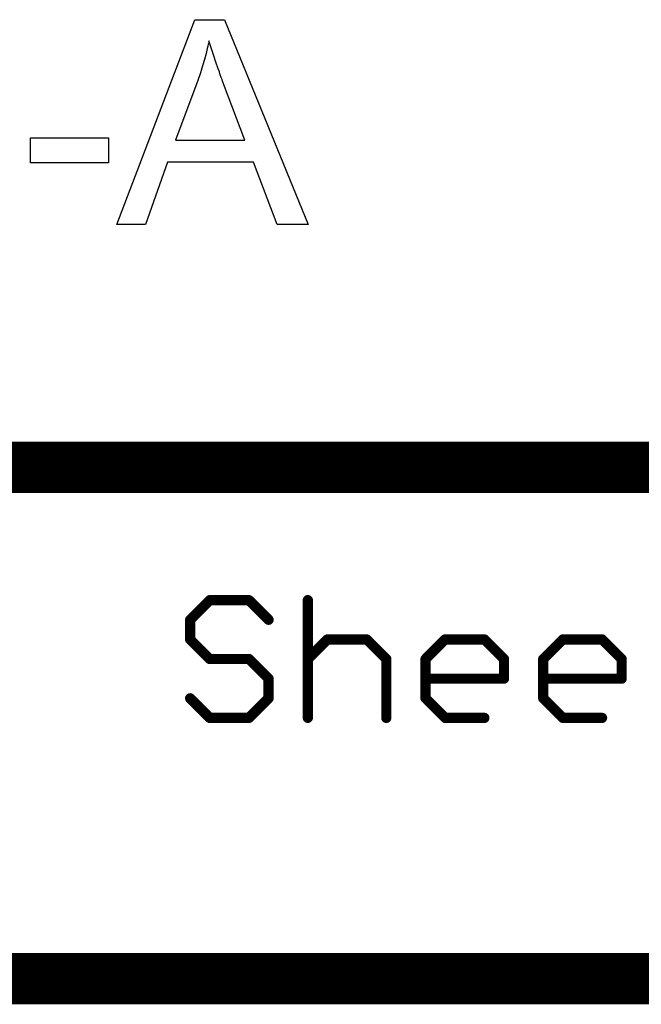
# Model space of a CAD drawing. Extents: x -1.3 to 9.2, y -4.6 to 3.5.
# Tile 132 of 215: x 8.062 to 8.305, y -4.563 to -4.178. Entities that reach past the tile are written whole.
import ezdxf

# ---------------------------------------------------------------- set-up
doc = ezdxf.new("R2010")
doc.units = 0
doc.layers.get('0').update_dxf_attribs({"linetype": 'CONTINUOUS'})
doc.layers.add('acc-ni-360-23-a_document', color=1, linetype='CONTINUOUS')

# ---------------------------------------------------------------- blocks, each defined once
blk = doc.blocks.new('D41')
at = {"const_width": 0.001}
blk.add_lwpolyline([(-0.0005, 0, 1), (0.0005, 0, 1)], format="xyb", close=True, dxfattribs=at)
blk = doc.blocks.new('D43')
at = {"const_width": 0.002}
blk.add_lwpolyline([(-0.001, 0, 1), (0.001, 0, 1)], format="xyb", close=True, dxfattribs=at)

msp = doc.modelspace()

# ---------------------------------------------------------------- linework, layer by layer
at = {"layer": 'acc-ni-360-23-a_document', "color": 1}
for points in [[(8.174756, -4.258032), (8.162723, -4.258032), (8.153351, -4.233735), (8.119798, -4.233735), (8.111121, -4.258032), (8.099898, -4.258032), (8.130443, -4.177967), (8.142013, -4.177967), (8.174756, -4.258032)], [(8.135996, -4.186298), (8.135996, -4.186414), (8.135881, -4.186645), (8.135881, -4.187108), (8.135649, -4.187571), (8.135533, -4.188381), (8.135302, -4.18919), (8.134839, -4.191157), (8.134261, -4.193471), (8.133451, -4.196017), (8.132641, -4.198793), (8.1316, -4.201686), (8.122922, -4.225057), (8.149996, -4.225057), (8.141666, -4.203074), (8.141666, -4.202959), (8.14155, -4.202612), (8.141319, -4.202033), (8.141087, -4.201339), (8.14074, -4.200529), (8.140393, -4.199488), (8.140046, -4.198331), (8.139583, -4.197174), (8.138657, -4.194513), (8.137732, -4.191736), (8.136806, -4.188959), (8.135996, -4.186298)], [(8.096658, -4.233966), (8.066229, -4.233966), (8.066229, -4.224132), (8.096658, -4.224132), (8.096658, -4.233966)]]:
    msp.add_lwpolyline(points, dxfattribs=at)
for points, const_width in [([(7.966618, -4.353), (8.766618, -4.353)], 0.02), ([(8.128618, -4.412634), (8.136291, -4.404961)], 0.004), ([(8.136291, -4.404961), (8.151638, -4.404961)], 0.004), ([(8.136291, -4.403961), (8.136291, -4.403961)], 0.002), ([(8.136291, -4.403961), (8.136291, -4.403961)], 0.002), ([(8.136998, -4.405668), (8.136998, -4.405668)], 0.002), ([(8.136998, -4.405668), (8.136998, -4.405668)], 0.002), ([(8.151638, -4.404961), (8.159311, -4.412634)], 0.004), ([(8.152345, -4.404254), (8.152345, -4.404254)], 0.002), ([(8.152345, -4.404254), (8.152345, -4.404254)], 0.002), ([(8.174657, -4.451), (8.174657, -4.404961)], 0.004), ([(8.175657, -4.404961), (8.175657, -4.404961)], 0.002), ([(8.175657, -4.404961), (8.175657, -4.404961)], 0.002), ([(8.151638, -4.405961), (8.151638, -4.405961)], 0.002), ([(8.151638, -4.405961), (8.151638, -4.405961)], 0.002), ([(8.128618, -4.420307), (8.128618, -4.412634)], 0.004), ([(8.127911, -4.411927), (8.127911, -4.411927)], 0.002), ([(8.127911, -4.411927), (8.127911, -4.411927)], 0.002), ([(8.129618, -4.412634), (8.129618, -4.412634)], 0.002), ([(8.129618, -4.412634), (8.129618, -4.412634)], 0.002), ([(8.158604, -4.413341), (8.158604, -4.413341)], 0.002), ([(8.158604, -4.413341), (8.158604, -4.413341)], 0.002), ([(8.128618, -4.420307), (8.136291, -4.42798)], 0.004), ([(8.127618, -4.420307), (8.127618, -4.420307)], 0.002), ([(8.127618, -4.420307), (8.127618, -4.420307)], 0.002), ([(8.129325, -4.4196), (8.129325, -4.4196)], 0.002), ([(8.129325, -4.4196), (8.129325, -4.4196)], 0.002), ([(8.174657, -4.42798), (8.18233, -4.420307)], 0.004), ([(8.18233, -4.420307), (8.197677, -4.420307)], 0.004), ([(8.18233, -4.419307), (8.18233, -4.419307)], 0.002), ([(8.18233, -4.419307), (8.18233, -4.419307)], 0.002), ([(8.183037, -4.421014), (8.183037, -4.421014)], 0.002), ([(8.183037, -4.421014), (8.183037, -4.421014)], 0.002), ([(8.197677, -4.420307), (8.20535, -4.42798)], 0.004), ([(8.198384, -4.4196), (8.198384, -4.4196)], 0.002), ([(8.198384, -4.4196), (8.198384, -4.4196)], 0.002), ([(8.220696, -4.42798), (8.22837, -4.420307)], 0.004), ([(8.22837, -4.420307), (8.243716, -4.420307)], 0.004), ([(8.22837, -4.419307), (8.22837, -4.419307)], 0.002), ([(8.22837, -4.419307), (8.22837, -4.419307)], 0.002), ([(8.229077, -4.421014), (8.229077, -4.421014)], 0.002), ([(8.229077, -4.421014), (8.229077, -4.421014)], 0.002), ([(8.243716, -4.420307), (8.251389, -4.42798)], 0.004), ([(8.244423, -4.4196), (8.244423, -4.4196)], 0.002), ([(8.244423, -4.4196), (8.244423, -4.4196)], 0.002), ([(8.266736, -4.42798), (8.274409, -4.420307)], 0.004), ([(8.274409, -4.420307), (8.289755, -4.420307)], 0.004), ([(8.274409, -4.419307), (8.274409, -4.419307)], 0.002), ([(8.274409, -4.419307), (8.274409, -4.419307)], 0.002), ([(8.275116, -4.421014), (8.275116, -4.421014)], 0.002), ([(8.275116, -4.421014), (8.275116, -4.421014)], 0.002), ([(8.289755, -4.420307), (8.297429, -4.42798)], 0.004), ([(8.290462, -4.4196), (8.290462, -4.4196)], 0.002), ([(8.290462, -4.4196), (8.290462, -4.4196)], 0.002), ([(8.197677, -4.421307), (8.197677, -4.421307)], 0.002), ([(8.197677, -4.421307), (8.197677, -4.421307)], 0.002), ([(8.243716, -4.421307), (8.243716, -4.421307)], 0.002), ([(8.243716, -4.421307), (8.243716, -4.421307)], 0.002), ([(8.289755, -4.421307), (8.289755, -4.421307)], 0.002), ([(8.289755, -4.421307), (8.289755, -4.421307)], 0.002), ([(8.136291, -4.42798), (8.151638, -4.42798)], 0.004), ([(8.135584, -4.428688), (8.135584, -4.428688)], 0.002), ([(8.135584, -4.428688), (8.135584, -4.428688)], 0.002), ([(8.136291, -4.42698), (8.136291, -4.42698)], 0.002), ([(8.136291, -4.42698), (8.136291, -4.42698)], 0.002), ([(8.151638, -4.42798), (8.159311, -4.435654)], 0.004), ([(8.152345, -4.427273), (8.152345, -4.427273)], 0.002), ([(8.152345, -4.427273), (8.152345, -4.427273)], 0.002), ([(8.17395, -4.427273), (8.17395, -4.427273)], 0.002), ([(8.17395, -4.427273), (8.17395, -4.427273)], 0.002), ([(8.20535, -4.451), (8.20535, -4.42798)], 0.004), ([(8.204643, -4.428688), (8.204643, -4.428688)], 0.002), ([(8.204643, -4.428688), (8.204643, -4.428688)], 0.002), ([(8.20635, -4.42798), (8.20635, -4.42798)], 0.002), ([(8.20635, -4.42798), (8.20635, -4.42798)], 0.002), ([(8.220696, -4.443327), (8.220696, -4.42798)], 0.004), ([(8.219989, -4.427273), (8.219989, -4.427273)], 0.002), ([(8.219989, -4.427273), (8.219989, -4.427273)], 0.002), ([(8.221696, -4.42798), (8.221696, -4.42798)], 0.002), ([(8.221696, -4.42798), (8.221696, -4.42798)], 0.002), ([(8.251389, -4.435654), (8.251389, -4.42798)], 0.004), ([(8.250682, -4.428688), (8.250682, -4.428688)], 0.002), ([(8.250682, -4.428688), (8.250682, -4.428688)], 0.002), ([(8.252389, -4.42798), (8.252389, -4.42798)], 0.002), ([(8.252389, -4.42798), (8.252389, -4.42798)], 0.002), ([(8.266736, -4.443327), (8.266736, -4.42798)], 0.004), ([(8.266029, -4.427273), (8.266029, -4.427273)], 0.002), ([(8.266029, -4.427273), (8.266029, -4.427273)], 0.002), ([(8.267736, -4.42798), (8.267736, -4.42798)], 0.002), ([(8.267736, -4.42798), (8.267736, -4.42798)], 0.002), ([(8.297429, -4.435654), (8.297429, -4.42798)], 0.004), ([(8.296721, -4.428688), (8.296721, -4.428688)], 0.002), ([(8.296721, -4.428688), (8.296721, -4.428688)], 0.002), ([(8.298429, -4.42798), (8.298429, -4.42798)], 0.002), ([(8.298429, -4.42798), (8.298429, -4.42798)], 0.002), ([(8.151638, -4.42898), (8.151638, -4.42898)], 0.002), ([(8.151638, -4.42898), (8.151638, -4.42898)], 0.002), ([(8.159311, -4.443327), (8.159311, -4.435654)], 0.004), ([(8.158604, -4.436361), (8.158604, -4.436361)], 0.002), ([(8.158604, -4.436361), (8.158604, -4.436361)], 0.002), ([(8.160311, -4.435654), (8.160311, -4.435654)], 0.002), ([(8.160311, -4.435654), (8.160311, -4.435654)], 0.002), ([(8.220696, -4.435654), (8.251389, -4.435654)], 0.004), ([(8.220696, -4.434654), (8.220696, -4.434654)], 0.002), ([(8.220696, -4.434654), (8.220696, -4.434654)], 0.002), ([(8.250389, -4.435654), (8.250389, -4.435654)], 0.002), ([(8.250389, -4.435654), (8.250389, -4.435654)], 0.002), ([(8.266736, -4.435654), (8.297429, -4.435654)], 0.004), ([(8.266736, -4.434654), (8.266736, -4.434654)], 0.002), ([(8.266736, -4.434654), (8.266736, -4.434654)], 0.002), ([(8.296429, -4.435654), (8.296429, -4.435654)], 0.002), ([(8.296429, -4.435654), (8.296429, -4.435654)], 0.002), ([(8.251389, -4.436654), (8.251389, -4.436654)], 0.002), ([(8.251389, -4.436654), (8.251389, -4.436654)], 0.002), ([(8.297429, -4.436654), (8.297429, -4.436654)], 0.002), ([(8.297429, -4.436654), (8.297429, -4.436654)], 0.002), ([(8.128618, -4.443327), (8.136291, -4.451)], 0.004), ([(8.129325, -4.44262), (8.129325, -4.44262)], 0.002), ([(8.129325, -4.44262), (8.129325, -4.44262)], 0.002), ([(8.151638, -4.451), (8.159311, -4.443327)], 0.004), ([(8.158311, -4.443327), (8.158311, -4.443327)], 0.002), ([(8.158311, -4.443327), (8.158311, -4.443327)], 0.002), ([(8.160018, -4.444034), (8.160018, -4.444034)], 0.002), ([(8.160018, -4.444034), (8.160018, -4.444034)], 0.002), ([(8.220696, -4.443327), (8.22837, -4.451)], 0.004), ([(8.219696, -4.443327), (8.219696, -4.443327)], 0.002), ([(8.219696, -4.443327), (8.219696, -4.443327)], 0.002), ([(8.221404, -4.44262), (8.221404, -4.44262)], 0.002), ([(8.221404, -4.44262), (8.221404, -4.44262)], 0.002), ([(8.266736, -4.443327), (8.274409, -4.451)], 0.004), ([(8.265736, -4.443327), (8.265736, -4.443327)], 0.002), ([(8.265736, -4.443327), (8.265736, -4.443327)], 0.002), ([(8.267443, -4.44262), (8.267443, -4.44262)], 0.002), ([(8.267443, -4.44262), (8.267443, -4.44262)], 0.002), ([(8.136291, -4.451), (8.151638, -4.451)], 0.004), ([(8.135584, -4.451707), (8.135584, -4.451707)], 0.002), ([(8.135584, -4.451707), (8.135584, -4.451707)], 0.002), ([(8.136291, -4.45), (8.136291, -4.45)], 0.002), ([(8.136291, -4.45), (8.136291, -4.45)], 0.002), ([(8.15093, -4.450293), (8.15093, -4.450293)], 0.002), ([(8.15093, -4.450293), (8.15093, -4.450293)], 0.002), ([(8.173657, -4.451), (8.173657, -4.451)], 0.002), ([(8.173657, -4.451), (8.173657, -4.451)], 0.002), ([(8.20435, -4.451), (8.20435, -4.451)], 0.002), ([(8.20435, -4.451), (8.20435, -4.451)], 0.002), ([(8.22837, -4.451), (8.243716, -4.451)], 0.004), ([(8.227662, -4.451707), (8.227662, -4.451707)], 0.002), ([(8.227662, -4.451707), (8.227662, -4.451707)], 0.002), ([(8.22837, -4.45), (8.22837, -4.45)], 0.002), ([(8.22837, -4.45), (8.22837, -4.45)], 0.002), ([(8.274409, -4.451), (8.289755, -4.451)], 0.004), ([(8.273702, -4.451707), (8.273702, -4.451707)], 0.002), ([(8.273702, -4.451707), (8.273702, -4.451707)], 0.002), ([(8.274409, -4.45), (8.274409, -4.45)], 0.002), ([(8.274409, -4.45), (8.274409, -4.45)], 0.002), ([(8.151638, -4.452), (8.151638, -4.452)], 0.002), ([(8.151638, -4.452), (8.151638, -4.452)], 0.002), ([(8.243716, -4.452), (8.243716, -4.452)], 0.002), ([(8.243716, -4.452), (8.243716, -4.452)], 0.002), ([(8.289755, -4.452), (8.289755, -4.452)], 0.002), ([(8.289755, -4.452), (8.289755, -4.452)], 0.002), ([(7.966618, -4.553), (9.166618, -4.553)], 0.02)]:
    msp.add_lwpolyline(points, dxfattribs=dict(at, const_width=const_width))
at = {"layer": 'acc-ni-360-23-a_document', "color": 1, "const_width": 0.002}
for points in [[(8.136291, -4.403961, 1), (8.136291, -4.405961)], [(8.136998, -4.405668, 1), (8.135584, -4.404254)], [(8.152345, -4.404254, 1.000854), (8.15093, -4.405668)], [(8.151638, -4.405961, 1), (8.151638, -4.403961)], [(8.175657, -4.404961, 1), (8.173657, -4.404961)], [(8.129618, -4.412634, 1), (8.127618, -4.412634)], [(8.127911, -4.411927, 1), (8.129325, -4.413341)], [(8.158604, -4.413341, 1), (8.160018, -4.411927)], [(8.129325, -4.4196, 1), (8.127911, -4.421014)], [(8.127618, -4.420307, 1), (8.129618, -4.420307)], [(8.18233, -4.419307, 1), (8.18233, -4.421307)], [(8.183037, -4.421014, 1), (8.181623, -4.4196)], [(8.198384, -4.4196, 1), (8.19697, -4.421014)], [(8.197677, -4.421307, 1), (8.197677, -4.419307)], [(8.22837, -4.419307, 1), (8.22837, -4.421307)], [(8.229077, -4.421014, 0.999854), (8.227662, -4.4196)], [(8.244423, -4.4196, 1), (8.243009, -4.421014)], [(8.243716, -4.421307, 1), (8.243716, -4.419307)], [(8.274409, -4.419307, 1), (8.274409, -4.421307)], [(8.275116, -4.421014, 1), (8.273702, -4.4196)], [(8.290462, -4.4196, 1), (8.289048, -4.421014)], [(8.289755, -4.421307, 1), (8.289755, -4.419307)], [(8.136291, -4.42698, 1), (8.136291, -4.42898)], [(8.135584, -4.428688, 0.999854), (8.136998, -4.427273)], [(8.152345, -4.427273, 1), (8.15093, -4.428688)], [(8.151638, -4.42898, 1), (8.151638, -4.42698)], [(8.17395, -4.427273, 1.000854), (8.175364, -4.428688)], [(8.20635, -4.42798, 1), (8.20435, -4.42798)], [(8.204643, -4.428688, 0.999854), (8.206057, -4.427273)], [(8.221696, -4.42798, 1), (8.219696, -4.42798)], [(8.219989, -4.427273, 1), (8.221404, -4.428688)], [(8.252389, -4.42798, 1), (8.250389, -4.42798)], [(8.250682, -4.428688, 0.999854), (8.252096, -4.427273)], [(8.266029, -4.427273, 1.000854), (8.267443, -4.428688)], [(8.267736, -4.42798, 1), (8.265736, -4.42798)], [(8.298429, -4.42798, 1), (8.296429, -4.42798)], [(8.296721, -4.428688, 1), (8.298136, -4.427273)], [(8.160311, -4.435654, 1), (8.158311, -4.435654)], [(8.158604, -4.436361, 1), (8.160018, -4.434947)], [(8.220696, -4.434654, 1), (8.220696, -4.436654)], [(8.250389, -4.435654, 1), (8.252389, -4.435654)], [(8.251389, -4.436654, 1), (8.251389, -4.434654)], [(8.266736, -4.434654, 1), (8.266736, -4.436654)], [(8.296429, -4.435654, 1), (8.298429, -4.435654)], [(8.297429, -4.436654, 1), (8.297429, -4.434654)], [(8.129325, -4.44262, 1), (8.127911, -4.444034)], [(8.158311, -4.443327, 1), (8.160311, -4.443327)], [(8.160018, -4.444034, 1), (8.158604, -4.44262)], [(8.221404, -4.44262, 1.000854), (8.219989, -4.444034)], [(8.219696, -4.443327, 1), (8.221696, -4.443327)], [(8.267443, -4.44262, 1), (8.266029, -4.444034)], [(8.265736, -4.443327, 1), (8.267736, -4.443327)], [(8.136291, -4.45, 1), (8.136291, -4.452)], [(8.135584, -4.451707, 1), (8.136998, -4.450293)], [(8.15093, -4.450293, 0.999854), (8.152345, -4.451707)], [(8.151638, -4.452, 1), (8.151638, -4.45)], [(8.173657, -4.451, 1), (8.175657, -4.451)], [(8.20435, -4.451, 1), (8.20635, -4.451)], [(8.22837, -4.45, 1), (8.22837, -4.452)], [(8.227662, -4.451707, 1.000854), (8.229077, -4.450293)], [(8.243716, -4.452, 1), (8.243716, -4.45)], [(8.274409, -4.45, 1), (8.274409, -4.452)], [(8.273702, -4.451707, 1), (8.275116, -4.450293)], [(8.289755, -4.452, 1), (8.289755, -4.45)]]:
    msp.add_lwpolyline(points, format="xyb", dxfattribs=at)

# ---------------------------------------------------------------- block references
at = {"layer": 'acc-ni-360-23-a_document'}
for name, p in [('D43', (8.136291, -4.404961)), ('D43', (8.136291, -4.404961)), ('D41', (8.135584, -4.404254)), ('D41', (8.136291, -4.403961)), ('D41', (8.136291, -4.403961)), ('D41', (8.136291, -4.403961)), ('D41', (8.136998, -4.405668)), ('D41', (8.136998, -4.405668)), ('D41', (8.136998, -4.405668)), ('D43', (8.151638, -4.404961)), ('D43', (8.151638, -4.404961)), ('D41', (8.15093, -4.405668)), ('D41', (8.151638, -4.403961)), ('D41', (8.152345, -4.404254)), ('D41', (8.152345, -4.404254)), ('D41', (8.152345, -4.404254)), ('D43', (8.174657, -4.404961)), ('D41', (8.173657, -4.404961)), ('D41', (8.175657, -4.404961)), ('D41', (8.175657, -4.404961)), ('D41', (8.175657, -4.404961)), ('D41', (8.136291, -4.405961)), ('D41', (8.151638, -4.405961)), ('D41', (8.151638, -4.405961)), ('D41', (8.151638, -4.405961)), ('D43', (8.128618, -4.412634)), ('D43', (8.128618, -4.412634)), ('D41', (8.127618, -4.412634)), ('D41', (8.127911, -4.411927)), ('D41', (8.127911, -4.411927)), ('D41', (8.127911, -4.411927)), ('D41', (8.129325, -4.413341)), ('D41', (8.129618, -4.412634)), ('D41', (8.129618, -4.412634)), ('D41', (8.129618, -4.412634)), ('D43', (8.159311, -4.412634)), ('D41', (8.158604, -4.413341)), ('D41', (8.158604, -4.413341)), ('D41', (8.158604, -4.413341)), ('D41', (8.160018, -4.411927)), ('D43', (8.128618, -4.420307)), ('D43', (8.128618, -4.420307)), ('D41', (8.127618, -4.420307)), ('D41', (8.127618, -4.420307)), ('D41', (8.127618, -4.420307)), ('D41', (8.127911, -4.421014)), ('D41', (8.129325, -4.4196)), ('D41', (8.129325, -4.4196)), ('D41', (8.129325, -4.4196)), ('D41', (8.129618, -4.420307)), ('D43', (8.18233, -4.420307)), ('D41', (8.181623, -4.4196)), ('D41', (8.18233, -4.419307)), ('D41', (8.18233, -4.419307)), ('D41', (8.18233, -4.419307)), ('D41', (8.183037, -4.421014)), ('D41', (8.183037, -4.421014)), ('D41', (8.183037, -4.421014)), ('D43', (8.197677, -4.420307)), ('D41', (8.19697, -4.421014)), ('D41', (8.197677, -4.419307)), ('D41', (8.198384, -4.4196)), ('D41', (8.198384, -4.4196)), ('D41', (8.198384, -4.4196)), ('D43', (8.22837, -4.420307)), ('D43', (8.22837, -4.420307)), ('D41', (8.227662, -4.4196)), ('D41', (8.22837, -4.419307)), ('D41', (8.22837, -4.419307)), ('D41', (8.22837, -4.419307)), ('D41', (8.229077, -4.421014)), ('D41', (8.229077, -4.421014)), ('D41', (8.229077, -4.421014)), ('D43', (8.243716, -4.420307)), ('D43', (8.243716, -4.420307)), ('D41', (8.243009, -4.421014)), ('D41', (8.243716, -4.419307)), ('D41', (8.244423, -4.4196)), ('D41', (8.244423, -4.4196)), ('D41', (8.244423, -4.4196)), ('D43', (8.274409, -4.420307)), ('D41', (8.273702, -4.4196)), ('D41', (8.274409, -4.419307)), ('D41', (8.274409, -4.419307)), ('D41', (8.274409, -4.419307)), ('D41', (8.275116, -4.421014)), ('D41', (8.275116, -4.421014)), ('D41', (8.275116, -4.421014)), ('D43', (8.289755, -4.420307)), ('D41', (8.289048, -4.421014)), ('D41', (8.289755, -4.419307)), ('D41', (8.290462, -4.4196)), ('D41', (8.290462, -4.4196)), ('D41', (8.290462, -4.4196)), ('D41', (8.18233, -4.421307)), ('D41', (8.197677, -4.421307)), ('D41', (8.197677, -4.421307)), ('D41', (8.197677, -4.421307)), ('D41', (8.22837, -4.421307)), ('D41', (8.243716, -4.421307)), ('D41', (8.243716, -4.421307)), ('D41', (8.243716, -4.421307)), ('D41', (8.274409, -4.421307)), ('D41', (8.289755, -4.421307)), ('D41', (8.289755, -4.421307)), ('D41', (8.289755, -4.421307)), ('D43', (8.136291, -4.42798)), ('D41', (8.135584, -4.428688)), ('D41', (8.135584, -4.428688)), ('D41', (8.135584, -4.428688)), ('D41', (8.136291, -4.42698)), ('D41', (8.136291, -4.42698)), ('D41', (8.136291, -4.42698)), ('D41', (8.136998, -4.427273)), ('D43', (8.151638, -4.42798)), ('D43', (8.151638, -4.42798)), ('D41', (8.15093, -4.428688)), ('D41', (8.151638, -4.42698)), ('D41', (8.152345, -4.427273)), ('D41', (8.152345, -4.427273)), ('D41', (8.152345, -4.427273)), ('D43', (8.174657, -4.42798)), ('D41', (8.17395, -4.427273)), ('D41', (8.17395, -4.427273)), ('D41', (8.17395, -4.427273)), ('D41', (8.175364, -4.428688)), ('D43', (8.20535, -4.42798)), ('D43', (8.20535, -4.42798)), ('D41', (8.20435, -4.42798)), ('D41', (8.204643, -4.428688)), ('D41', (8.204643, -4.428688)), ('D41', (8.204643, -4.428688)), ('D41', (8.206057, -4.427273)), ('D41', (8.20635, -4.42798)), ('D41', (8.20635, -4.42798)), ('D41', (8.20635, -4.42798)), ('D43', (8.220696, -4.42798)), ('D41', (8.219696, -4.42798)), ('D41', (8.219989, -4.427273)), ('D41', (8.219989, -4.427273)), ('D41', (8.219989, -4.427273)), ('D41', (8.221404, -4.428688)), ('D41', (8.221696, -4.42798)), ('D41', (8.221696, -4.42798)), ('D41', (8.221696, -4.42798)), ('D43', (8.251389, -4.42798)), ('D43', (8.251389, -4.42798)), ('D41', (8.250389, -4.42798)), ('D41', (8.250682, -4.428688)), ('D41', (8.250682, -4.428688)), ('D41', (8.250682, -4.428688)), ('D41', (8.252096, -4.427273)), ('D41', (8.252389, -4.42798)), ('D41', (8.252389, -4.42798)), ('D41', (8.252389, -4.42798)), ('D43', (8.266736, -4.42798)), ('D41', (8.265736, -4.42798)), ('D41', (8.266029, -4.427273)), ('D41', (8.266029, -4.427273)), ('D41', (8.266029, -4.427273)), ('D41', (8.267443, -4.428688)), ('D41', (8.267736, -4.42798)), ('D41', (8.267736, -4.42798)), ('D41', (8.267736, -4.42798)), ('D43', (8.297429, -4.42798)), ('D43', (8.297429, -4.42798)), ('D41', (8.296429, -4.42798)), ('D41', (8.296721, -4.428688)), ('D41', (8.296721, -4.428688)), ('D41', (8.296721, -4.428688)), ('D41', (8.298136, -4.427273)), ('D41', (8.298429, -4.42798)), ('D41', (8.298429, -4.42798)), ('D41', (8.298429, -4.42798)), ('D41', (8.136291, -4.42898)), ('D41', (8.151638, -4.42898)), ('D41', (8.151638, -4.42898)), ('D41', (8.151638, -4.42898)), ('D43', (8.159311, -4.435654)), ('D43', (8.159311, -4.435654)), ('D41', (8.158311, -4.435654)), ('D41', (8.158604, -4.436361)), ('D41', (8.158604, -4.436361)), ('D41', (8.158604, -4.436361)), ('D41', (8.160018, -4.434947)), ('D41', (8.160311, -4.435654)), ('D41', (8.160311, -4.435654)), ('D41', (8.160311, -4.435654)), ('D43', (8.220696, -4.435654)), ('D41', (8.220696, -4.434654)), ('D41', (8.220696, -4.434654)), ('D41', (8.220696, -4.434654)), ('D43', (8.251389, -4.435654)), ('D43', (8.251389, -4.435654)), ('D41', (8.250389, -4.435654)), ('D41', (8.250389, -4.435654)), ('D41', (8.250389, -4.435654)), ('D41', (8.251389, -4.434654)), ('D41', (8.252389, -4.435654)), ('D43', (8.266736, -4.435654)), ('D41', (8.266736, -4.434654)), ('D41', (8.266736, -4.434654)), ('D41', (8.266736, -4.434654)), ('D43', (8.297429, -4.435654)), ('D43', (8.297429, -4.435654)), ('D41', (8.296429, -4.435654)), ('D41', (8.296429, -4.435654)), ('D41', (8.296429, -4.435654)), ('D41', (8.297429, -4.434654)), ('D41', (8.298429, -4.435654)), ('D41', (8.220696, -4.436654)), ('D41', (8.251389, -4.436654)), ('D41', (8.251389, -4.436654)), ('D41', (8.251389, -4.436654)), ('D41', (8.266736, -4.436654)), ('D41', (8.297429, -4.436654)), ('D41', (8.297429, -4.436654)), ('D41', (8.297429, -4.436654)), ('D43', (8.128618, -4.443327)), ('D41', (8.127911, -4.444034)), ('D41', (8.129325, -4.44262)), ('D41', (8.129325, -4.44262)), ('D41', (8.129325, -4.44262)), ('D43', (8.159311, -4.443327)), ('D43', (8.159311, -4.443327)), ('D41', (8.158311, -4.443327)), ('D41', (8.158311, -4.443327)), ('D41', (8.158311, -4.443327)), ('D41', (8.158604, -4.44262)), ('D41', (8.160018, -4.444034)), ('D41', (8.160018, -4.444034)), ('D41', (8.160018, -4.444034)), ('D41', (8.160311, -4.443327)), ('D43', (8.220696, -4.443327)), ('D43', (8.220696, -4.443327)), ('D41', (8.219696, -4.443327)), ('D41', (8.219696, -4.443327)), ('D41', (8.219696, -4.443327)), ('D41', (8.219989, -4.444034)), ('D41', (8.221404, -4.44262)), ('D41', (8.221404, -4.44262)), ('D41', (8.221404, -4.44262)), ('D41', (8.221696, -4.443327)), ('D43', (8.266736, -4.443327)), ('D43', (8.266736, -4.443327)), ('D41', (8.265736, -4.443327)), ('D41', (8.265736, -4.443327)), ('D41', (8.265736, -4.443327)), ('D41', (8.266029, -4.444034)), ('D41', (8.267443, -4.44262)), ('D41', (8.267443, -4.44262)), ('D41', (8.267443, -4.44262)), ('D41', (8.267736, -4.443327)), ('D43', (8.136291, -4.451)), ('D43', (8.136291, -4.451)), ('D41', (8.135584, -4.451707)), ('D41', (8.135584, -4.451707)), ('D41', (8.135584, -4.451707)), ('D41', (8.136291, -4.45)), ('D41', (8.136291, -4.45)), ('D41', (8.136291, -4.45)), ('D41', (8.136998, -4.450293)), ('D43', (8.151638, -4.451)), ('D43', (8.151638, -4.451)), ('D41', (8.15093, -4.450293)), ('D41', (8.15093, -4.450293)), ('D41', (8.15093, -4.450293)), ('D41', (8.151638, -4.45)), ('D41', (8.152345, -4.451707)), ('D43', (8.174657, -4.451)), ('D41', (8.173657, -4.451)), ('D41', (8.173657, -4.451)), ('D41', (8.173657, -4.451)), ('D41', (8.175657, -4.451)), ('D43', (8.20535, -4.451)), ('D41', (8.20435, -4.451)), ('D41', (8.20435, -4.451)), ('D41', (8.20435, -4.451)), ('D41', (8.20635, -4.451)), ('D43', (8.22837, -4.451)), ('D43', (8.22837, -4.451)), ('D41', (8.227662, -4.451707)), ('D41', (8.227662, -4.451707)), ('D41', (8.227662, -4.451707)), ('D41', (8.22837, -4.45)), ('D41', (8.22837, -4.45)), ('D41', (8.22837, -4.45)), ('D41', (8.229077, -4.450293)), ('D43', (8.243716, -4.451)), ('D41', (8.243716, -4.45)), ('D43', (8.274409, -4.451)), ('D43', (8.274409, -4.451)), ('D41', (8.273702, -4.451707)), ('D41', (8.273702, -4.451707)), ('D41', (8.273702, -4.451707)), ('D41', (8.274409, -4.45)), ('D41', (8.274409, -4.45)), ('D41', (8.274409, -4.45)), ('D41', (8.275116, -4.450293)), ('D43', (8.289755, -4.451)), ('D41', (8.289755, -4.45)), ('D41', (8.136291, -4.452)), ('D41', (8.151638, -4.452)), ('D41', (8.151638, -4.452)), ('D41', (8.151638, -4.452)), ('D41', (8.22837, -4.452)), ('D41', (8.243716, -4.452)), ('D41', (8.243716, -4.452)), ('D41', (8.243716, -4.452)), ('D41', (8.274409, -4.452)), ('D41', (8.289755, -4.452)), ('D41', (8.289755, -4.452)), ('D41', (8.289755, -4.452))]:
    msp.add_blockref(name, p, dxfattribs=at)

doc.saveas('drawing.dxf')
